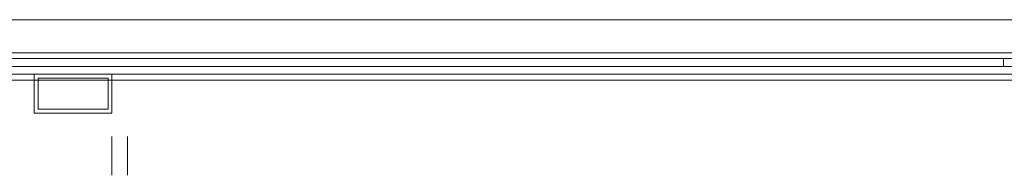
# Model space of a CAD drawing. Header units: millimetres. Extents: x -4395 to 65662, y -65530 to 6847.
# Tile 88 of 256: x 442 to 950, y -51769 to -51689. Entities that reach past the tile are written whole.
import ezdxf

# ---------------------------------------------------------------- set-up
doc = ezdxf.new("R2010")
doc.units = ezdxf.units.MM
doc.layers.add('R33_DET_lateral_C05', color=7, linetype='Continuous', lineweight=0)

msp = doc.modelspace()

# ---------------------------------------------------------------- linework, layer by layer
at = {"layer": 'R33_DET_lateral_C05'}
for p, q in [((360, -51689), (2740, -51689)), ((300, -51706), (2800, -51706)), ((300, -51709), (2800, -51709)), ((350, -51709), (949.25, -51709)), ((360, -51706), (2740, -51706)), ((360, -51709), (2740, -51709)), ((646.629, -51709), (646.64, -51709)), ((646.64, -51709), (646.659, -51709)), ((646.659, -51709), (646.684, -51709)), ((646.684, -51709), (646.718, -51709)), ((646.718, -51709), (646.758, -51709)), ((646.758, -51709), (646.806, -51709)), ((646.806, -51709), (646.861, -51709)), ((646.861, -51709), (646.922, -51709)), ((646.878, -51706), (646.889, -51706)), ((646.878, -51709), (646.889, -51709)), ((646.889, -51706), (646.906, -51706)), ((646.889, -51709), (646.906, -51709)), ((646.906, -51706), (646.93, -51706)), ((646.906, -51709), (646.93, -51709)), ((646.922, -51709), (646.99, -51709)), ((646.93, -51706), (646.96, -51706)), ((646.93, -51709), (646.96, -51709)), ((646.96, -51706), (646.997, -51706)), ((646.96, -51709), (646.997, -51709)), ((646.99, -51709), (647.065, -51709)), ((646.997, -51706), (647.041, -51706)), ((646.997, -51709), (647.041, -51709)), ((647.041, -51706), (647.091, -51706)), ((647.041, -51709), (647.091, -51709)), ((647.065, -51709), (647.146, -51709)), ((647.091, -51706), (647.147, -51706)), ((647.091, -51709), (647.147, -51709)), ((647.146, -51709), (647.234, -51709)), ((647.147, -51706), (647.21, -51706)), ((647.147, -51709), (647.21, -51709)), ((647.21, -51706), (647.278, -51706)), ((647.21, -51709), (647.278, -51709)), ((647.234, -51709), (647.327, -51709)), ((647.278, -51706), (647.353, -51706)), ((647.278, -51709), (647.353, -51709)), ((647.327, -51709), (647.426, -51709)), ((647.353, -51706), (647.433, -51706)), ((647.353, -51709), (647.433, -51709)), ((647.426, -51709), (647.53, -51709)), ((647.433, -51706), (647.518, -51706)), ((647.433, -51709), (647.518, -51709)), ((647.518, -51706), (647.609, -51706)), ((647.518, -51709), (647.609, -51709)), ((647.53, -51709), (647.64, -51709)), ((647.609, -51706), (647.705, -51706)), ((647.609, -51709), (647.705, -51709)), ((647.64, -51709), (647.755, -51709)), ((647.705, -51706), (647.805, -51706)), ((647.705, -51709), (647.805, -51709)), ((647.755, -51709), (647.874, -51709)), ((647.805, -51706), (647.91, -51706)), ((647.805, -51709), (647.91, -51709)), ((647.874, -51709), (647.997, -51709)), ((647.91, -51706), (648.02, -51706)), ((647.91, -51709), (648.02, -51709)), ((647.997, -51709), (648.125, -51709)), ((648.02, -51706), (648.133, -51706)), ((648.02, -51709), (648.133, -51709)), ((648.125, -51709), (648.256, -51709)), ((648.133, -51706), (648.25, -51706)), ((648.133, -51709), (648.25, -51709)), ((648.25, -51706), (648.37, -51706)), ((648.25, -51709), (648.37, -51709)), ((648.256, -51709), (648.391, -51709)), ((648.37, -51706), (648.494, -51706)), ((648.37, -51709), (648.494, -51709)), ((648.391, -51709), (648.529, -51709)), ((648.494, -51706), (648.62, -51706)), ((648.494, -51709), (648.62, -51709)), ((648.529, -51709), (648.67, -51709)), ((648.62, -51706), (648.749, -51706)), ((648.62, -51709), (648.749, -51709)), ((648.67, -51709), (648.812, -51709)), ((648.749, -51706), (648.88, -51706)), ((648.749, -51709), (648.88, -51709)), ((648.812, -51709), (648.957, -51709)), ((648.88, -51706), (649.013, -51706)), ((648.88, -51709), (649.013, -51709)), ((648.957, -51709), (649.104, -51709)), ((649.013, -51706), (649.147, -51706)), ((649.013, -51709), (649.147, -51709)), ((649.104, -51709), (649.252, -51709)), ((649.147, -51706), (649.283, -51706)), ((649.147, -51709), (649.283, -51709)), ((649.252, -51709), (649.401, -51709)), ((649.283, -51706), (649.419, -51706)), ((649.283, -51709), (649.419, -51709)), ((649.401, -51709), (649.55, -51709)), ((649.419, -51706), (649.556, -51706)), ((649.419, -51709), (649.556, -51709)), ((649.55, -51709), (649.7, -51709)), ((649.556, -51706), (649.694, -51706)), ((649.556, -51709), (649.694, -51709)), ((649.694, -51706), (649.831, -51706)), ((649.694, -51709), (649.831, -51709)), ((649.7, -51709), (649.849, -51709)), ((649.831, -51706), (649.967, -51706)), ((649.831, -51709), (649.967, -51709)), ((649.849, -51709), (649.998, -51709)), ((649.967, -51706), (650.103, -51706)), ((649.967, -51709), (650.103, -51709)), ((649.998, -51709), (650.146, -51709)), ((650.103, -51706), (650.237, -51706)), ((650.103, -51709), (650.237, -51709)), ((650.146, -51709), (650.293, -51709)), ((650.237, -51706), (650.37, -51706)), ((650.237, -51709), (650.37, -51709)), ((650.293, -51709), (650.438, -51709)), ((650.37, -51706), (650.501, -51706)), ((650.37, -51709), (650.501, -51709)), ((650.438, -51709), (650.58, -51709)), ((650.501, -51706), (650.63, -51706)), ((650.501, -51709), (650.63, -51709)), ((650.58, -51709), (650.721, -51709)), ((650.63, -51706), (650.756, -51706)), ((650.63, -51709), (650.756, -51709)), ((650.721, -51709), (650.859, -51709)), ((650.756, -51706), (650.88, -51706)), ((650.756, -51709), (650.88, -51709)), ((650.859, -51709), (650.994, -51709)), ((650.88, -51706), (651, -51706)), ((650.88, -51709), (651, -51709)), ((650.994, -51709), (651.125, -51709)), ((651, -51706), (651.117, -51706)), ((651, -51709), (651.117, -51709)), ((651.117, -51706), (651.23, -51706)), ((651.117, -51709), (651.23, -51709)), ((651.125, -51709), (651.253, -51709)), ((651.23, -51706), (651.34, -51706)), ((651.23, -51709), (651.34, -51709)), ((651.253, -51709), (651.376, -51709)), ((651.34, -51706), (651.445, -51706)), ((651.34, -51709), (651.445, -51709)), ((651.376, -51709), (651.495, -51709)), ((651.445, -51706), (651.545, -51706)), ((651.445, -51709), (651.545, -51709)), ((651.495, -51709), (651.61, -51709)), ((651.545, -51706), (651.641, -51706)), ((651.545, -51709), (651.641, -51709)), ((651.61, -51709), (651.72, -51709)), ((651.641, -51706), (651.732, -51706)), ((651.641, -51709), (651.732, -51709)), ((651.72, -51709), (651.824, -51709)), ((651.732, -51706), (651.817, -51706)), ((651.732, -51709), (651.817, -51709)), ((651.817, -51706), (651.897, -51706)), ((651.817, -51709), (651.897, -51709)), ((651.824, -51709), (651.923, -51709)), ((651.897, -51706), (651.972, -51706)), ((651.897, -51709), (651.972, -51709)), ((651.923, -51709), (652.016, -51709)), ((651.972, -51706), (652.04, -51706)), ((651.972, -51709), (652.04, -51709)), ((652.016, -51709), (652.104, -51709)), ((652.04, -51706), (652.103, -51706)), ((652.04, -51709), (652.103, -51709)), ((652.103, -51706), (652.159, -51706)), ((652.103, -51709), (652.159, -51709)), ((652.104, -51709), (652.185, -51709)), ((652.159, -51706), (652.209, -51706)), ((652.159, -51709), (652.209, -51709)), ((652.185, -51709), (652.26, -51709)), ((652.209, -51706), (652.253, -51706)), ((652.209, -51709), (652.253, -51709)), ((652.253, -51706), (652.29, -51706)), ((652.253, -51709), (652.29, -51709)), ((652.26, -51709), (652.328, -51709)), ((652.29, -51706), (652.32, -51706)), ((652.29, -51709), (652.32, -51709)), ((652.32, -51706), (652.344, -51706)), ((652.32, -51709), (652.344, -51709)), ((652.328, -51709), (652.389, -51709)), ((652.344, -51706), (652.361, -51706)), ((652.344, -51709), (652.361, -51709)), ((652.361, -51706), (652.372, -51706)), ((652.361, -51709), (652.372, -51709)), ((652.389, -51709), (652.444, -51709)), ((652.444, -51709), (652.492, -51709)), ((652.492, -51709), (652.532, -51709)), ((652.532, -51709), (652.566, -51709)), ((652.566, -51709), (652.591, -51709)), ((652.591, -51709), (652.61, -51709)), ((652.61, -51709), (652.621, -51709)), ((912.258, -51709), (912.273, -51709)), ((912.273, -51709), (912.296, -51709)), ((912.296, -51709), (912.325, -51709)), ((912.325, -51709), (912.362, -51709)), ((912.362, -51709), (912.406, -51709)), ((912.406, -51709), (912.457, -51709)), ((912.457, -51709), (912.515, -51709)), ((912.515, -51709), (912.58, -51709)), ((912.58, -51709), (912.652, -51709)), ((912.652, -51709), (912.73, -51709)), ((912.73, -51709), (912.814, -51709)), ((912.814, -51709), (912.905, -51709)), ((912.905, -51709), (913.001, -51709)), ((913.001, -51709), (913.102, -51709)), ((913.102, -51709), (913.209, -51709)), ((913.209, -51709), (913.322, -51709)), ((913.322, -51709), (913.439, -51709)), ((913.439, -51709), (913.56, -51709)), ((913.56, -51709), (913.686, -51709)), ((913.686, -51709), (913.815, -51709)), ((913.815, -51709), (913.948, -51709)), ((913.948, -51709), (914.085, -51709)), ((914.085, -51709), (914.224, -51709)), ((914.131, -51709), (914.144, -51709)), ((914.154, -51709), (914.137, -51709)), ((914.144, -51709), (914.164, -51709)), ((914.178, -51709), (914.154, -51709)), ((914.164, -51709), (914.192, -51709)), ((914.209, -51709), (914.178, -51709)), ((914.192, -51709), (914.227, -51709)), ((914.248, -51709), (914.209, -51709)), ((914.224, -51709), (914.366, -51709)), ((914.227, -51709), (914.269, -51709)), ((914.294, -51709), (914.248, -51709)), ((914.269, -51709), (914.318, -51709)), ((914.347, -51709), (914.294, -51709)), ((914.318, -51709), (914.374, -51709)), ((914.407, -51709), (914.347, -51709)), ((914.366, -51709), (914.51, -51709)), ((914.374, -51709), (914.437, -51709)), ((914.474, -51709), (914.407, -51709)), ((914.437, -51709), (914.507, -51709)), ((914.547, -51709), (914.474, -51709)), ((914.583, -51709), (914.507, -51709)), ((914.51, -51709), (914.656, -51709)), ((914.627, -51709), (914.547, -51709)), ((918.833, -51709), (914.583, -51709)), ((914.713, -51709), (914.627, -51709)), ((914.656, -51709), (914.803, -51709)), ((914.805, -51709), (914.713, -51709)), ((914.803, -51709), (914.951, -51709)), ((914.903, -51709), (914.805, -51709)), ((915.006, -51709), (914.903, -51709)), ((914.951, -51709), (915.1, -51709)), ((915.114, -51709), (915.006, -51709)), ((915.25, -51709), (915.1, -51709)), ((915.228, -51709), (915.114, -51709)), ((915.346, -51709), (915.228, -51709)), ((923.25, -51709), (915.25, -51709)), ((915.468, -51709), (915.346, -51709)), ((915.595, -51709), (915.468, -51709)), ((915.726, -51709), (915.595, -51709)), ((915.86, -51709), (915.726, -51709)), ((915.997, -51709), (915.86, -51709)), ((916.137, -51709), (915.997, -51709)), ((916.279, -51709), (916.137, -51709)), ((916.424, -51709), (916.279, -51709)), ((916.57, -51709), (916.424, -51709)), ((916.503, -51706), (916.514, -51706)), ((916.503, -51709), (916.514, -51709)), ((916.514, -51706), (916.531, -51706)), ((916.514, -51709), (916.531, -51709)), ((916.531, -51706), (916.555, -51706)), ((916.531, -51709), (916.555, -51709)), ((916.555, -51706), (916.585, -51706)), ((916.555, -51709), (916.585, -51709)), ((916.718, -51709), (916.57, -51709)), ((916.585, -51706), (916.622, -51706)), ((916.585, -51709), (916.622, -51709)), ((916.622, -51706), (916.666, -51706)), ((916.622, -51709), (916.666, -51709)), ((916.666, -51706), (916.716, -51706)), ((916.666, -51709), (916.716, -51709)), ((916.716, -51706), (916.772, -51706)), ((916.716, -51709), (916.772, -51709)), ((916.866, -51709), (916.718, -51709)), ((916.772, -51706), (916.835, -51706)), ((916.772, -51709), (916.835, -51709)), ((916.835, -51706), (916.903, -51706)), ((916.835, -51709), (916.903, -51709)), ((917.016, -51709), (916.866, -51709)), ((916.903, -51706), (916.978, -51706)), ((916.903, -51709), (916.978, -51709)), ((916.978, -51706), (917.058, -51706)), ((916.978, -51709), (917.058, -51709)), ((917.165, -51709), (917.016, -51709)), ((917.058, -51706), (917.143, -51706)), ((917.058, -51709), (917.143, -51709)), ((917.143, -51706), (917.234, -51706)), ((917.143, -51709), (917.234, -51709)), ((917.315, -51709), (917.165, -51709)), ((917.234, -51706), (917.33, -51706)), ((917.234, -51709), (917.33, -51709)), ((917.464, -51709), (917.315, -51709)), ((917.33, -51706), (917.43, -51706)), ((917.33, -51709), (917.43, -51709)), ((917.43, -51706), (917.535, -51706)), ((917.43, -51709), (917.535, -51709)), ((917.612, -51709), (917.464, -51709)), ((917.535, -51706), (917.645, -51706)), ((917.535, -51709), (917.645, -51709)), ((917.759, -51709), (917.612, -51709)), ((917.645, -51706), (917.758, -51706)), ((917.645, -51709), (917.758, -51709)), ((917.758, -51706), (917.875, -51706)), ((917.758, -51709), (917.875, -51709)), ((917.904, -51709), (917.759, -51709)), ((917.875, -51706), (917.995, -51706)), ((917.875, -51709), (917.995, -51709)), ((918.048, -51709), (917.904, -51709)), ((917.995, -51706), (918.119, -51706)), ((917.995, -51709), (918.119, -51709)), ((918.189, -51709), (918.048, -51709)), ((918.119, -51706), (918.245, -51706)), ((918.119, -51709), (918.245, -51709)), ((918.327, -51709), (918.189, -51709)), ((918.245, -51706), (918.374, -51706)), ((918.245, -51709), (918.374, -51709)), ((918.463, -51709), (918.327, -51709)), ((918.374, -51706), (918.505, -51706)), ((918.374, -51709), (918.505, -51709)), ((918.595, -51709), (918.463, -51709)), ((918.505, -51706), (918.638, -51706)), ((918.505, -51709), (918.638, -51709)), ((918.724, -51709), (918.595, -51709)), ((918.638, -51706), (918.772, -51706)), ((918.638, -51709), (918.772, -51709)), ((918.848, -51709), (918.724, -51709)), ((918.772, -51706), (918.908, -51706)), ((918.772, -51709), (918.908, -51709)), ((918.833, -51709), (918.916, -51709)), ((918.968, -51709), (918.848, -51709)), ((918.908, -51706), (919.044, -51706)), ((918.908, -51709), (919.044, -51709)), ((918.916, -51709), (919.004, -51709)), ((919.084, -51709), (918.968, -51709)), ((919.004, -51709), (919.098, -51709)), ((919.044, -51706), (919.181, -51706)), ((919.044, -51709), (919.181, -51709)), ((919.195, -51709), (919.084, -51709)), ((919.098, -51709), (919.198, -51709)), ((919.181, -51706), (919.319, -51706)), ((919.181, -51709), (919.319, -51709)), ((919.301, -51709), (919.195, -51709)), ((919.198, -51709), (919.303, -51709)), ((919.401, -51709), (919.301, -51709)), ((919.303, -51709), (919.413, -51709)), ((919.319, -51706), (919.456, -51706)), ((919.319, -51709), (919.456, -51709)), ((919.495, -51709), (919.401, -51709)), ((919.413, -51709), (919.528, -51709)), ((919.456, -51706), (919.592, -51706)), ((919.456, -51709), (919.592, -51709)), ((919.584, -51709), (919.495, -51709)), ((919.528, -51709), (919.648, -51709)), ((919.667, -51709), (919.584, -51709)), ((919.592, -51706), (919.728, -51706)), ((919.592, -51709), (919.728, -51709)), ((919.648, -51709), (919.771, -51709)), ((919.667, -51709), (923.917, -51709)), ((919.728, -51706), (919.862, -51706)), ((919.728, -51709), (919.862, -51709)), ((919.771, -51709), (919.899, -51709)), ((919.862, -51706), (919.995, -51706)), ((919.862, -51709), (919.995, -51709)), ((919.899, -51709), (920.031, -51709)), ((919.995, -51706), (920.126, -51706)), ((919.995, -51709), (920.126, -51709)), ((920.031, -51709), (920.165, -51709)), ((920.126, -51706), (920.255, -51706)), ((920.126, -51709), (920.255, -51709)), ((920.165, -51709), (920.303, -51709)), ((920.255, -51706), (920.381, -51706)), ((920.255, -51709), (920.381, -51709)), ((920.303, -51709), (920.443, -51709)), ((920.381, -51706), (920.505, -51706)), ((920.381, -51709), (920.505, -51709)), ((920.443, -51709), (920.586, -51709)), ((920.505, -51706), (920.625, -51706)), ((920.505, -51709), (920.625, -51709)), ((920.586, -51709), (920.731, -51709)), ((920.625, -51706), (920.742, -51706)), ((920.625, -51709), (920.742, -51709)), ((920.731, -51709), (920.877, -51709)), ((920.742, -51706), (920.855, -51706)), ((920.742, -51709), (920.855, -51709)), ((920.855, -51706), (920.965, -51706)), ((920.855, -51709), (920.965, -51709)), ((920.877, -51709), (921.024, -51709)), ((920.965, -51706), (921.07, -51706)), ((920.965, -51709), (921.07, -51709)), ((921.024, -51709), (921.173, -51709)), ((921.07, -51706), (921.17, -51706)), ((921.07, -51709), (921.17, -51709)), ((921.17, -51706), (921.266, -51706)), ((921.17, -51709), (921.266, -51709)), ((921.173, -51709), (921.321, -51709)), ((921.266, -51706), (921.357, -51706)), ((921.266, -51709), (921.357, -51709)), ((921.321, -51709), (921.47, -51709)), ((921.357, -51706), (921.442, -51706)), ((921.357, -51709), (921.442, -51709)), ((921.442, -51706), (921.522, -51706)), ((921.442, -51709), (921.522, -51709)), ((921.47, -51709), (921.619, -51709)), ((921.522, -51706), (921.597, -51706)), ((921.522, -51709), (921.597, -51709)), ((921.597, -51706), (921.665, -51706)), ((921.597, -51709), (921.665, -51709)), ((921.619, -51709), (921.767, -51709)), ((921.665, -51706), (921.728, -51706)), ((921.665, -51709), (921.728, -51709)), ((921.728, -51706), (921.784, -51706)), ((921.728, -51709), (921.784, -51709)), ((921.767, -51709), (921.914, -51709)), ((921.784, -51706), (921.834, -51706)), ((921.784, -51709), (921.834, -51709)), ((921.834, -51706), (921.878, -51706)), ((921.834, -51709), (921.878, -51709)), ((921.878, -51706), (921.915, -51706)), ((921.878, -51709), (921.915, -51709)), ((921.914, -51709), (922.06, -51709)), ((921.915, -51706), (921.945, -51706)), ((921.915, -51709), (921.945, -51709)), ((921.945, -51706), (921.969, -51706)), ((921.945, -51709), (921.969, -51709)), ((921.969, -51706), (921.986, -51706)), ((921.969, -51709), (921.986, -51709)), ((921.986, -51706), (921.997, -51706)), ((921.986, -51709), (921.997, -51709)), ((922.06, -51709), (922.204, -51709)), ((922.204, -51709), (922.346, -51709)), ((922.346, -51709), (922.486, -51709)), ((922.486, -51709), (922.623, -51709)), ((922.623, -51709), (922.757, -51709)), ((922.757, -51709), (922.887, -51709)), ((922.887, -51709), (923.014, -51709)), ((923.014, -51709), (923.136, -51709)), ((923.136, -51709), (923.255, -51709)), ((923.25, -51709), (923.397, -51709)), ((923.255, -51709), (923.368, -51709)), ((923.368, -51709), (923.477, -51709)), ((923.397, -51709), (923.544, -51709)), ((923.477, -51709), (923.581, -51709)), ((923.544, -51709), (923.69, -51709)), ((923.581, -51709), (923.679, -51709)), ((923.679, -51709), (923.772, -51709)), ((923.69, -51709), (923.835, -51709)), ((923.772, -51709), (923.858, -51709)), ((923.835, -51709), (923.979, -51709)), ((923.858, -51709), (923.939, -51709)), ((923.917, -51709), (923.988, -51709)), ((923.939, -51709), (924.013, -51709)), ((923.979, -51709), (924.121, -51709)), ((924.054, -51709), (923.988, -51709)), ((924.013, -51709), (924.08, -51709)), ((924.114, -51709), (924.054, -51709)), ((924.08, -51709), (924.141, -51709)), ((924.168, -51709), (924.114, -51709)), ((924.121, -51709), (924.261, -51709)), ((924.141, -51709), (924.196, -51709)), ((924.216, -51709), (924.168, -51709)), ((924.196, -51709), (924.243, -51709)), ((924.258, -51709), (924.216, -51709)), ((924.243, -51709), (924.283, -51709)), ((924.294, -51709), (924.258, -51709)), ((924.261, -51709), (924.398, -51709)), ((924.283, -51709), (924.316, -51709)), ((924.323, -51709), (924.294, -51709)), ((924.316, -51709), (924.342, -51709)), ((924.346, -51709), (924.323, -51709)), ((924.362, -51709), (924.346, -51709)), ((924.36, -51709), (924.371, -51709)), ((924.398, -51709), (924.533, -51709)), ((924.533, -51709), (924.664, -51709)), ((924.664, -51709), (924.792, -51709)), ((924.792, -51709), (924.917, -51709)), ((924.917, -51709), (925.037, -51709)), ((925.037, -51709), (925.153, -51709)), ((925.265, -51709), (925.153, -51709)), ((925.371, -51709), (925.265, -51709)), ((925.473, -51709), (925.371, -51709)), ((925.569, -51709), (925.473, -51709)), ((925.66, -51709), (925.569, -51709)), ((925.744, -51709), (925.66, -51709)), ((925.823, -51709), (925.744, -51709)), ((925.896, -51709), (925.823, -51709)), ((925.962, -51709), (925.896, -51709)), ((926.022, -51709), (925.962, -51709)), ((926.075, -51709), (926.022, -51709)), ((926.121, -51709), (926.075, -51709)), ((926.16, -51709), (926.121, -51709)), ((926.192, -51709), (926.16, -51709)), ((926.218, -51709), (926.192, -51709)), ((926.236, -51709), (926.218, -51709)), ((926.246, -51709), (926.236, -51709)), ((949.25, -51713), (949.25, -51709)), ((350, -51713), (2750, -51713)), ((350, -51713), (949.25, -51713)), ((646.629, -51713), (646.64, -51713)), ((646.64, -51713), (646.659, -51713)), ((646.659, -51713), (646.684, -51713)), ((646.684, -51713), (646.718, -51713)), ((646.718, -51713), (646.758, -51713)), ((646.758, -51713), (646.806, -51713)), ((646.806, -51713), (646.861, -51713)), ((646.861, -51713), (646.922, -51713)), ((646.878, -51713), (646.889, -51713)), ((646.889, -51713), (646.906, -51713)), ((646.906, -51713), (646.93, -51713)), ((646.922, -51713), (646.99, -51713)), ((646.93, -51713), (646.96, -51713)), ((646.96, -51713), (646.997, -51713)), ((646.99, -51713), (647.065, -51713)), ((646.997, -51713), (647.041, -51713)), ((647.041, -51713), (647.091, -51713)), ((647.065, -51713), (647.146, -51713)), ((647.091, -51713), (647.147, -51713)), ((647.146, -51713), (647.234, -51713)), ((647.147, -51713), (647.21, -51713)), ((647.21, -51713), (647.278, -51713)), ((647.234, -51713), (647.327, -51713)), ((647.278, -51713), (647.353, -51713)), ((647.327, -51713), (647.426, -51713)), ((647.353, -51713), (647.433, -51713)), ((647.426, -51713), (647.53, -51713)), ((647.433, -51713), (647.518, -51713)), ((647.518, -51713), (647.609, -51713)), ((647.53, -51713), (647.64, -51713)), ((647.609, -51713), (647.705, -51713)), ((647.64, -51713), (647.755, -51713)), ((647.705, -51713), (647.805, -51713)), ((647.755, -51713), (647.874, -51713)), ((647.805, -51713), (647.91, -51713)), ((647.874, -51713), (647.997, -51713)), ((647.91, -51713), (648.02, -51713)), ((647.997, -51713), (648.125, -51713)), ((648.02, -51713), (648.133, -51713)), ((648.125, -51713), (648.256, -51713)), ((648.133, -51713), (648.25, -51713)), ((648.25, -51713), (648.37, -51713)), ((648.256, -51713), (648.391, -51713)), ((648.37, -51713), (648.494, -51713)), ((648.391, -51713), (648.529, -51713)), ((648.494, -51713), (648.62, -51713)), ((648.529, -51713), (648.67, -51713)), ((648.62, -51713), (648.749, -51713)), ((648.67, -51713), (648.812, -51713)), ((648.749, -51713), (648.88, -51713)), ((648.812, -51713), (648.957, -51713)), ((648.88, -51713), (649.013, -51713)), ((648.957, -51713), (649.104, -51713)), ((649.013, -51713), (649.147, -51713)), ((649.104, -51713), (649.252, -51713)), ((649.147, -51713), (649.283, -51713)), ((649.252, -51713), (649.401, -51713)), ((649.283, -51713), (649.419, -51713)), ((649.401, -51713), (649.55, -51713)), ((649.419, -51713), (649.556, -51713)), ((649.55, -51713), (649.7, -51713)), ((649.556, -51713), (649.694, -51713)), ((649.694, -51713), (649.831, -51713)), ((649.7, -51713), (649.849, -51713)), ((649.831, -51713), (649.967, -51713)), ((649.849, -51713), (649.998, -51713)), ((649.967, -51713), (650.103, -51713)), ((649.998, -51713), (650.146, -51713)), ((650.103, -51713), (650.237, -51713)), ((650.146, -51713), (650.293, -51713)), ((650.237, -51713), (650.37, -51713)), ((650.293, -51713), (650.438, -51713)), ((650.37, -51713), (650.501, -51713)), ((650.438, -51713), (650.58, -51713)), ((650.501, -51713), (650.63, -51713)), ((650.58, -51713), (650.721, -51713)), ((650.63, -51713), (650.756, -51713)), ((650.721, -51713), (650.859, -51713)), ((650.756, -51713), (650.88, -51713)), ((650.859, -51713), (650.994, -51713)), ((650.88, -51713), (651, -51713)), ((650.994, -51713), (651.125, -51713)), ((651, -51713), (651.117, -51713)), ((651.117, -51713), (651.23, -51713)), ((651.125, -51713), (651.253, -51713)), ((651.23, -51713), (651.34, -51713)), ((651.253, -51713), (651.376, -51713)), ((651.34, -51713), (651.445, -51713)), ((651.376, -51713), (651.495, -51713)), ((651.445, -51713), (651.545, -51713)), ((651.495, -51713), (651.61, -51713)), ((651.545, -51713), (651.641, -51713)), ((651.61, -51713), (651.72, -51713)), ((651.641, -51713), (651.732, -51713)), ((651.72, -51713), (651.824, -51713)), ((651.732, -51713), (651.817, -51713)), ((651.817, -51713), (651.897, -51713)), ((651.824, -51713), (651.923, -51713)), ((651.897, -51713), (651.972, -51713)), ((651.923, -51713), (652.016, -51713)), ((651.972, -51713), (652.04, -51713)), ((652.016, -51713), (652.104, -51713)), ((652.04, -51713), (652.103, -51713)), ((652.103, -51713), (652.159, -51713)), ((652.104, -51713), (652.185, -51713)), ((652.159, -51713), (652.209, -51713)), ((652.185, -51713), (652.26, -51713)), ((652.209, -51713), (652.253, -51713)), ((652.253, -51713), (652.29, -51713)), ((652.26, -51713), (652.328, -51713)), ((652.29, -51713), (652.32, -51713)), ((652.32, -51713), (652.344, -51713)), ((652.328, -51713), (652.389, -51713)), ((652.344, -51713), (652.361, -51713)), ((652.361, -51713), (652.372, -51713)), ((652.389, -51713), (652.444, -51713)), ((652.444, -51713), (652.492, -51713)), ((652.492, -51713), (652.532, -51713)), ((652.532, -51713), (652.566, -51713)), ((652.566, -51713), (652.591, -51713)), ((652.591, -51713), (652.61, -51713)), ((652.61, -51713), (652.621, -51713)), ((912.258, -51713), (912.273, -51713)), ((912.273, -51713), (912.296, -51713)), ((912.296, -51713), (912.325, -51713)), ((912.325, -51713), (912.362, -51713)), ((912.362, -51713), (912.406, -51713)), ((912.406, -51713), (912.457, -51713)), ((912.457, -51713), (912.515, -51713)), ((912.515, -51713), (912.58, -51713)), ((912.58, -51713), (912.652, -51713)), ((912.652, -51713), (912.73, -51713)), ((912.73, -51713), (912.814, -51713)), ((912.814, -51713), (912.905, -51713)), ((912.905, -51713), (913.001, -51713)), ((913.001, -51713), (913.102, -51713)), ((913.102, -51713), (913.209, -51713)), ((913.209, -51713), (913.322, -51713)), ((913.322, -51713), (913.439, -51713)), ((913.439, -51713), (913.56, -51713)), ((913.56, -51713), (913.686, -51713)), ((913.686, -51713), (913.815, -51713)), ((913.815, -51713), (913.948, -51713)), ((913.948, -51713), (914.085, -51713)), ((914.085, -51713), (914.224, -51713)), ((914.131, -51713), (914.144, -51713)), ((914.154, -51713), (914.137, -51713)), ((914.144, -51713), (914.164, -51713)), ((914.178, -51713), (914.154, -51713)), ((914.164, -51713), (914.192, -51713)), ((914.209, -51713), (914.178, -51713)), ((914.192, -51713), (914.227, -51713)), ((914.248, -51713), (914.209, -51713)), ((914.224, -51713), (914.366, -51713)), ((914.227, -51713), (914.269, -51713)), ((914.294, -51713), (914.248, -51713)), ((914.269, -51713), (914.318, -51713)), ((914.347, -51713), (914.294, -51713)), ((914.318, -51713), (914.374, -51713)), ((914.407, -51713), (914.347, -51713)), ((914.366, -51713), (914.51, -51713)), ((914.374, -51713), (914.437, -51713)), ((914.474, -51713), (914.407, -51713)), ((914.437, -51713), (914.507, -51713)), ((914.547, -51713), (914.474, -51713)), ((914.583, -51713), (914.507, -51713)), ((914.51, -51713), (914.656, -51713)), ((914.627, -51713), (914.547, -51713)), ((918.833, -51713), (914.583, -51713)), ((914.713, -51713), (914.627, -51713)), ((914.656, -51713), (914.803, -51713)), ((914.805, -51713), (914.713, -51713)), ((914.803, -51713), (914.951, -51713)), ((914.903, -51713), (914.805, -51713)), ((915.006, -51713), (914.903, -51713)), ((914.951, -51713), (915.1, -51713)), ((915.114, -51713), (915.006, -51713)), ((915.25, -51713), (915.1, -51713)), ((915.228, -51713), (915.114, -51713)), ((915.346, -51713), (915.228, -51713)), ((923.25, -51713), (915.25, -51713)), ((915.468, -51713), (915.346, -51713)), ((915.595, -51713), (915.468, -51713)), ((915.726, -51713), (915.595, -51713)), ((915.86, -51713), (915.726, -51713)), ((915.997, -51713), (915.86, -51713)), ((916.137, -51713), (915.997, -51713)), ((916.279, -51713), (916.137, -51713)), ((916.424, -51713), (916.279, -51713)), ((916.57, -51713), (916.424, -51713)), ((916.503, -51713), (916.514, -51713)), ((916.514, -51713), (916.531, -51713)), ((916.531, -51713), (916.555, -51713)), ((916.555, -51713), (916.585, -51713)), ((916.718, -51713), (916.57, -51713)), ((916.585, -51713), (916.622, -51713)), ((916.622, -51713), (916.666, -51713)), ((916.666, -51713), (916.716, -51713)), ((916.716, -51713), (916.772, -51713)), ((916.866, -51713), (916.718, -51713)), ((916.772, -51713), (916.835, -51713)), ((916.835, -51713), (916.903, -51713)), ((917.016, -51713), (916.866, -51713)), ((916.903, -51713), (916.978, -51713)), ((916.978, -51713), (917.058, -51713)), ((917.165, -51713), (917.016, -51713)), ((917.058, -51713), (917.143, -51713)), ((917.143, -51713), (917.234, -51713)), ((917.315, -51713), (917.165, -51713)), ((917.234, -51713), (917.33, -51713)), ((917.464, -51713), (917.315, -51713)), ((917.33, -51713), (917.43, -51713)), ((917.43, -51713), (917.535, -51713)), ((917.612, -51713), (917.464, -51713)), ((917.535, -51713), (917.645, -51713)), ((917.759, -51713), (917.612, -51713)), ((917.645, -51713), (917.758, -51713)), ((917.758, -51713), (917.875, -51713)), ((917.904, -51713), (917.759, -51713)), ((917.875, -51713), (917.995, -51713)), ((918.048, -51713), (917.904, -51713)), ((917.995, -51713), (918.119, -51713)), ((918.189, -51713), (918.048, -51713)), ((918.119, -51713), (918.245, -51713)), ((918.327, -51713), (918.189, -51713)), ((918.245, -51713), (918.374, -51713)), ((918.463, -51713), (918.327, -51713)), ((918.374, -51713), (918.505, -51713)), ((918.595, -51713), (918.463, -51713)), ((918.505, -51713), (918.638, -51713)), ((918.724, -51713), (918.595, -51713)), ((918.638, -51713), (918.772, -51713)), ((918.848, -51713), (918.724, -51713)), ((918.772, -51713), (918.908, -51713)), ((918.833, -51713), (918.916, -51713)), ((918.968, -51713), (918.848, -51713)), ((918.908, -51713), (919.044, -51713)), ((918.916, -51713), (919.004, -51713)), ((919.084, -51713), (918.968, -51713)), ((919.004, -51713), (919.098, -51713)), ((919.044, -51713), (919.181, -51713)), ((919.195, -51713), (919.084, -51713)), ((919.098, -51713), (919.198, -51713)), ((919.319, -51713), (919.181, -51713)), ((919.301, -51713), (919.195, -51713)), ((919.198, -51713), (919.303, -51713)), ((919.401, -51713), (919.301, -51713)), ((919.303, -51713), (919.413, -51713)), ((919.319, -51713), (919.456, -51713)), ((919.495, -51713), (919.401, -51713)), ((919.413, -51713), (919.528, -51713)), ((919.456, -51713), (919.592, -51713)), ((919.584, -51713), (919.495, -51713)), ((919.528, -51713), (919.648, -51713)), ((919.667, -51713), (919.584, -51713)), ((919.592, -51713), (919.728, -51713)), ((919.648, -51713), (919.771, -51713)), ((919.667, -51713), (923.917, -51713)), ((919.728, -51713), (919.862, -51713)), ((919.771, -51713), (919.899, -51713)), ((919.862, -51713), (919.995, -51713)), ((919.899, -51713), (920.031, -51713)), ((919.995, -51713), (920.126, -51713)), ((920.031, -51713), (920.165, -51713)), ((920.126, -51713), (920.255, -51713)), ((920.165, -51713), (920.303, -51713)), ((920.255, -51713), (920.381, -51713)), ((920.303, -51713), (920.443, -51713)), ((920.381, -51713), (920.505, -51713)), ((920.443, -51713), (920.586, -51713)), ((920.505, -51713), (920.625, -51713)), ((920.586, -51713), (920.731, -51713)), ((920.625, -51713), (920.742, -51713)), ((920.731, -51713), (920.877, -51713)), ((920.742, -51713), (920.855, -51713)), ((920.855, -51713), (920.965, -51713)), ((920.877, -51713), (921.024, -51713)), ((920.965, -51713), (921.07, -51713)), ((921.024, -51713), (921.173, -51713)), ((921.07, -51713), (921.17, -51713)), ((921.17, -51713), (921.266, -51713)), ((921.173, -51713), (921.321, -51713)), ((921.266, -51713), (921.357, -51713)), ((921.321, -51713), (921.47, -51713)), ((921.357, -51713), (921.442, -51713)), ((921.442, -51713), (921.522, -51713)), ((921.47, -51713), (921.619, -51713)), ((921.522, -51713), (921.597, -51713)), ((921.597, -51713), (921.665, -51713)), ((921.619, -51713), (921.767, -51713)), ((921.665, -51713), (921.728, -51713)), ((921.728, -51713), (921.784, -51713)), ((921.767, -51713), (921.914, -51713)), ((921.784, -51713), (921.834, -51713)), ((921.834, -51713), (921.878, -51713)), ((921.878, -51713), (921.915, -51713)), ((921.914, -51713), (922.06, -51713)), ((921.915, -51713), (921.945, -51713)), ((921.945, -51713), (921.969, -51713)), ((921.969, -51713), (921.986, -51713)), ((921.986, -51713), (921.997, -51713)), ((922.06, -51713), (922.204, -51713)), ((922.204, -51713), (922.346, -51713)), ((922.346, -51713), (922.486, -51713)), ((922.486, -51713), (922.623, -51713)), ((922.623, -51713), (922.757, -51713)), ((922.757, -51713), (922.887, -51713)), ((922.887, -51713), (923.014, -51713)), ((923.014, -51713), (923.136, -51713)), ((923.136, -51713), (923.255, -51713)), ((923.25, -51713), (923.397, -51713)), ((923.255, -51713), (923.368, -51713)), ((923.368, -51713), (923.477, -51713)), ((923.397, -51713), (923.544, -51713)), ((923.477, -51713), (923.581, -51713)), ((923.544, -51713), (923.69, -51713)), ((923.581, -51713), (923.679, -51713)), ((923.679, -51713), (923.772, -51713)), ((923.69, -51713), (923.835, -51713)), ((923.772, -51713), (923.858, -51713)), ((923.835, -51713), (923.979, -51713)), ((923.858, -51713), (923.939, -51713)), ((923.917, -51713), (923.988, -51713)), ((923.939, -51713), (924.013, -51713)), ((923.979, -51713), (924.121, -51713)), ((924.054, -51713), (923.988, -51713)), ((924.013, -51713), (924.08, -51713)), ((924.114, -51713), (924.054, -51713)), ((924.08, -51713), (924.141, -51713)), ((924.168, -51713), (924.114, -51713)), ((924.121, -51713), (924.261, -51713)), ((924.141, -51713), (924.196, -51713)), ((924.216, -51713), (924.168, -51713)), ((924.196, -51713), (924.243, -51713)), ((924.258, -51713), (924.216, -51713)), ((924.243, -51713), (924.283, -51713)), ((924.294, -51713), (924.258, -51713)), ((924.261, -51713), (924.398, -51713)), ((924.283, -51713), (924.316, -51713)), ((924.323, -51713), (924.294, -51713)), ((924.316, -51713), (924.342, -51713)), ((924.346, -51713), (924.323, -51713)), ((924.362, -51713), (924.346, -51713)), ((924.36, -51713), (924.371, -51713)), ((924.398, -51713), (924.533, -51713)), ((924.533, -51713), (924.664, -51713)), ((924.664, -51713), (924.792, -51713)), ((924.792, -51713), (924.917, -51713)), ((924.917, -51713), (925.037, -51713)), ((925.037, -51713), (925.153, -51713)), ((925.265, -51713), (925.153, -51713)), ((925.371, -51713), (925.265, -51713)), ((925.473, -51713), (925.371, -51713)), ((925.569, -51713), (925.473, -51713)), ((925.66, -51713), (925.569, -51713)), ((925.744, -51713), (925.66, -51713)), ((925.823, -51713), (925.744, -51713)), ((925.896, -51713), (925.823, -51713)), ((925.962, -51713), (925.896, -51713)), ((926.022, -51713), (925.962, -51713)), ((926.075, -51713), (926.022, -51713)), ((926.121, -51713), (926.075, -51713)), ((926.16, -51713), (926.121, -51713)), ((926.192, -51713), (926.16, -51713)), ((926.218, -51713), (926.192, -51713)), ((926.236, -51713), (926.218, -51713)), ((926.246, -51713), (926.236, -51713)), ((350, -51717), (2750, -51717)), ((360, -51717), (2740, -51717)), ((450, -51737), (450, -51717)), ((450, -51717), (490, -51717)), ((452, -51719), (452, -51735)), ((452, -51719), (488, -51719)), ((488, -51719), (488, -51735)), ((490, -51737), (490, -51717)), ((646.878, -51717), (646.889, -51717)), ((646.889, -51717), (646.906, -51717)), ((646.906, -51717), (646.93, -51717)), ((646.93, -51717), (646.96, -51717)), ((646.96, -51717), (646.997, -51717)), ((646.997, -51717), (647.041, -51717)), ((647.041, -51717), (647.091, -51717)), ((647.091, -51717), (647.147, -51717)), ((647.147, -51717), (647.21, -51717)), ((647.21, -51717), (647.278, -51717)), ((647.278, -51717), (647.353, -51717)), ((647.353, -51717), (647.433, -51717)), ((647.433, -51717), (647.518, -51717)), ((647.518, -51717), (647.609, -51717)), ((647.609, -51717), (647.705, -51717)), ((647.705, -51717), (647.805, -51717)), ((647.805, -51717), (647.91, -51717)), ((647.91, -51717), (648.02, -51717)), ((648.02, -51717), (648.133, -51717)), ((648.133, -51717), (648.25, -51717)), ((648.25, -51717), (648.37, -51717)), ((648.37, -51717), (648.494, -51717)), ((648.494, -51717), (648.62, -51717)), ((648.62, -51717), (648.749, -51717)), ((648.749, -51717), (648.88, -51717)), ((648.88, -51717), (649.013, -51717)), ((649.013, -51717), (649.147, -51717)), ((649.147, -51717), (649.283, -51717)), ((649.283, -51717), (649.419, -51717)), ((649.419, -51717), (649.556, -51717)), ((649.556, -51717), (649.694, -51717)), ((649.694, -51717), (649.831, -51717)), ((649.831, -51717), (649.967, -51717)), ((649.967, -51717), (650.103, -51717)), ((650.103, -51717), (650.237, -51717)), ((650.237, -51717), (650.37, -51717)), ((650.37, -51717), (650.501, -51717)), ((650.501, -51717), (650.63, -51717)), ((650.63, -51717), (650.756, -51717)), ((650.756, -51717), (650.88, -51717)), ((650.88, -51717), (651, -51717)), ((651, -51717), (651.117, -51717)), ((651.117, -51717), (651.23, -51717)), ((651.23, -51717), (651.34, -51717)), ((651.34, -51717), (651.445, -51717)), ((651.445, -51717), (651.545, -51717)), ((651.545, -51717), (651.641, -51717)), ((651.641, -51717), (651.732, -51717)), ((651.732, -51717), (651.817, -51717)), ((651.817, -51717), (651.897, -51717)), ((651.897, -51717), (651.972, -51717)), ((651.972, -51717), (652.04, -51717)), ((652.04, -51717), (652.103, -51717)), ((652.103, -51717), (652.159, -51717)), ((652.159, -51717), (652.209, -51717)), ((652.209, -51717), (652.253, -51717)), ((652.253, -51717), (652.29, -51717)), ((652.29, -51717), (652.32, -51717)), ((652.32, -51717), (652.344, -51717)), ((652.344, -51717), (652.361, -51717)), ((652.361, -51717), (652.372, -51717)), ((916.503, -51717), (916.514, -51717)), ((916.514, -51717), (916.531, -51717)), ((916.531, -51717), (916.555, -51717)), ((916.555, -51717), (916.585, -51717)), ((916.585, -51717), (916.622, -51717)), ((916.622, -51717), (916.666, -51717)), ((916.666, -51717), (916.716, -51717)), ((916.716, -51717), (916.772, -51717)), ((916.772, -51717), (916.835, -51717)), ((916.835, -51717), (916.903, -51717)), ((916.903, -51717), (916.978, -51717)), ((916.978, -51717), (917.058, -51717)), ((917.058, -51717), (917.143, -51717)), ((917.143, -51717), (917.234, -51717)), ((917.234, -51717), (917.33, -51717)), ((917.33, -51717), (917.43, -51717)), ((917.43, -51717), (917.535, -51717)), ((917.535, -51717), (917.645, -51717)), ((917.645, -51717), (917.758, -51717)), ((917.758, -51717), (917.875, -51717)), ((917.875, -51717), (917.995, -51717)), ((917.995, -51717), (918.119, -51717)), ((918.119, -51717), (918.245, -51717)), ((918.245, -51717), (918.374, -51717)), ((918.374, -51717), (918.505, -51717)), ((918.505, -51717), (918.638, -51717)), ((918.638, -51717), (918.772, -51717)), ((918.772, -51717), (918.908, -51717)), ((918.908, -51717), (919.044, -51717)), ((919.044, -51717), (919.181, -51717)), ((919.319, -51717), (919.181, -51717)), ((919.319, -51717), (919.456, -51717)), ((919.456, -51717), (919.592, -51717)), ((919.592, -51717), (919.728, -51717)), ((919.728, -51717), (919.862, -51717)), ((919.862, -51717), (919.995, -51717)), ((919.995, -51717), (920.126, -51717)), ((920.126, -51717), (920.255, -51717)), ((920.255, -51717), (920.381, -51717)), ((920.381, -51717), (920.505, -51717)), ((920.505, -51717), (920.625, -51717)), ((920.625, -51717), (920.742, -51717)), ((920.742, -51717), (920.855, -51717)), ((920.855, -51717), (920.965, -51717)), ((920.965, -51717), (921.07, -51717)), ((921.07, -51717), (921.17, -51717)), ((921.17, -51717), (921.266, -51717)), ((921.266, -51717), (921.357, -51717)), ((921.357, -51717), (921.442, -51717)), ((921.442, -51717), (921.522, -51717)), ((921.522, -51717), (921.597, -51717)), ((921.597, -51717), (921.665, -51717)), ((921.665, -51717), (921.728, -51717)), ((921.728, -51717), (921.784, -51717)), ((921.784, -51717), (921.834, -51717)), ((921.834, -51717), (921.878, -51717)), ((921.878, -51717), (921.915, -51717)), ((921.915, -51717), (921.945, -51717)), ((921.945, -51717), (921.969, -51717)), ((921.969, -51717), (921.986, -51717)), ((921.986, -51717), (921.997, -51717)), ((360, -51720), (2740, -51720)), ((450, -51737), (490, -51737)), ((452, -51735), (488, -51735)), ((490, -51749), (490, -51749.012)), ((490, -51749.012), (490, -51749.05)), ((490, -51749.05), (490, -51749.112)), ((490, -51749.112), (490, -51749.198)), ((490, -51749.198), (490, -51749.309)), ((490, -51749.309), (490, -51749.444)), ((490, -51749.444), (490, -51749.603)), ((490, -51749.603), (490, -51749.785)), ((498, -51749), (498, -51749.012)), ((498, -51749.012), (498, -51749.05)), ((498, -51749.05), (498, -51749.112)), ((498, -51749.112), (498, -51749.198)), ((498, -51749.198), (498, -51749.309)), ((498, -51749.309), (498, -51749.444)), ((498, -51749.444), (498, -51749.603)), ((498, -51749.603), (498, -51749.785)), ((490, -51749.785), (490, -51749.99)), ((490, -51749.99), (490, -51750.218)), ((490, -51750.218), (490, -51750.467)), ((490, -51750.467), (490, -51750.738)), ((490, -51750.738), (490, -51751.029)), ((490, -51751.029), (490, -51751.34)), ((490, -51751.34), (490, -51751.669)), ((490, -51751.669), (490, -51752.018)), ((490, -51752.018), (490, -51752.383)), ((490, -51752.383), (490, -51752.765)), ((490, -51752.765), (490, -51753.163)), ((490, -51753.007), (490, -51753.03)), ((490, -51753.03), (490, -51753.067)), ((490, -51753.067), (490, -51753.119)), ((490, -51753.119), (490, -51753.186)), ((490, -51753.163), (490, -51753.575)), ((490, -51753.186), (490, -51753.267)), ((490, -51753.267), (490, -51753.362)), ((490, -51753.362), (490, -51753.471)), ((490, -51753.471), (490, -51753.594)), ((490, -51753.575), (490, -51754)), ((490, -51753.594), (490, -51753.731)), ((490, -51753.731), (490, -51753.88)), ((490, -51753.88), (490, -51754.043)), ((490, -51754), (490, -51754.438)), ((490, -51754.043), (490, -51754.217)), ((490, -51754.217), (490, -51754.404)), ((490, -51754.404), (490, -51754.602)), ((490, -51754.438), (490, -51754.887)), ((490, -51754.602), (490, -51754.811)), ((498, -51749.785), (498, -51749.99)), ((498, -51749.99), (498, -51750.218)), ((498, -51750.218), (498, -51750.467)), ((498, -51750.467), (498, -51750.738)), ((498, -51750.738), (498, -51751.029)), ((498, -51751.029), (498, -51751.34)), ((498, -51751.34), (498, -51751.669)), ((498, -51751.669), (498, -51752.018)), ((498, -51752.018), (498, -51752.383)), ((498, -51752.383), (498, -51752.765)), ((498, -51752.765), (498, -51753.163)), ((498, -51753.163), (498, -51753.575)), ((498, -51753.575), (498, -51754)), ((498, -51754), (498, -51754.438)), ((498, -51754.438), (498, -51754.887)), ((490, -51754.811), (490, -51755.03)), ((490, -51754.887), (490, -51755.347)), ((490, -51755.03), (490, -51755.259)), ((490, -51755.259), (490, -51755.498)), ((490, -51755.347), (490, -51755.815)), ((490, -51755.498), (490, -51755.745)), ((490, -51755.745), (490, -51756)), ((490, -51755.815), (490, -51756.292)), ((490, -51756), (490, -51756.263)), ((490, -51756.263), (490, -51756.532)), ((490, -51756.292), (490, -51756.775)), ((490, -51756.532), (490, -51756.808)), ((490, -51756.775), (490, -51757.264)), ((490, -51756.808), (490, -51757.089)), ((490, -51757.089), (490, -51757.375)), ((490, -51757.264), (490, -51757.757)), ((490, -51757.375), (490, -51757.665)), ((490, -51757.665), (490, -51757.958)), ((490, -51757.757), (490, -51758.253)), ((490, -51757.958), (490, -51758.254)), ((490, -51758.253), (490, -51758.751)), ((490, -51758.254), (490, -51758.552)), ((490, -51758.552), (490, -51758.85)), ((490, -51758.751), (490, -51759.249)), ((490, -51758.85), (490, -51759.15)), ((490, -51759.15), (490, -51759.448)), ((490, -51759.249), (490, -51759.747)), ((490, -51759.448), (490, -51759.746)), ((490, -51759.746), (490, -51760.042)), ((490, -51759.747), (490, -51760.243)), ((498, -51754.887), (498, -51755.347)), ((498, -51755.347), (498, -51755.815)), ((498, -51755.815), (498, -51756.292)), ((498, -51756.292), (498, -51756.775)), ((498, -51756.775), (498, -51757.264)), ((498, -51757.264), (498, -51757.757)), ((498, -51757.757), (498, -51758.253)), ((498, -51758.253), (498, -51758.751)), ((498, -51758.751), (498, -51759.249)), ((498, -51759.249), (498, -51759.747)), ((498, -51759.747), (498, -51760.243)), ((490, -51760.042), (490, -51760.335)), ((490, -51760.243), (490, -51760.736)), ((490, -51760.335), (490, -51760.625)), ((490, -51760.625), (490, -51760.911)), ((490, -51760.736), (490, -51761.225)), ((490, -51760.911), (490, -51761.192)), ((490, -51761.192), (490, -51761.468)), ((490, -51761.225), (490, -51761.708)), ((490, -51761.468), (490, -51761.737)), ((490, -51761.708), (490, -51762.185)), ((490, -51761.737), (490, -51762)), ((490, -51762), (490, -51762.255)), ((490, -51762.185), (490, -51762.653)), ((490, -51762.255), (490, -51762.502)), ((490, -51762.502), (490, -51762.741)), ((490, -51762.653), (490, -51763.113)), ((490, -51762.741), (490, -51762.97)), ((490, -51762.97), (490, -51763.189)), ((490, -51763.113), (490, -51763.562)), ((490, -51763.189), (490, -51763.398)), ((490, -51763.398), (490, -51763.596)), ((490, -51763.562), (490, -51764)), ((490, -51763.596), (490, -51763.783)), ((490, -51763.783), (490, -51763.957)), ((490, -51763.957), (490, -51764.12)), ((490, -51764), (490, -51764.425)), ((490, -51764.12), (490, -51764.269)), ((490, -51764.269), (490, -51764.406)), ((490, -51764.406), (490, -51764.529)), ((490, -51764.425), (490, -51764.837)), ((490, -51764.529), (490, -51764.638)), ((490, -51764.638), (490, -51764.733)), ((490, -51764.733), (490, -51764.814)), ((490, -51764.814), (490, -51764.881)), ((490, -51764.837), (490, -51765.235)), ((498, -51760.243), (498, -51760.736)), ((498, -51760.736), (498, -51761.225)), ((498, -51761.225), (498, -51761.708)), ((498, -51761.708), (498, -51762.185)), ((498, -51762.185), (498, -51762.653)), ((498, -51762.653), (498, -51763.113)), ((498, -51763.113), (498, -51763.562)), ((498, -51763.562), (498, -51764)), ((498, -51764), (498, -51764.425)), ((498, -51764.425), (498, -51764.837)), ((498, -51764.837), (498, -51765.235)), ((490, -51764.881), (490, -51764.933)), ((490, -51764.933), (490, -51764.97)), ((490, -51764.97), (490, -51764.993)), ((490, -51765.235), (490, -51765.617)), ((490, -51765.617), (490, -51765.982)), ((490, -51765.982), (490, -51766.331)), ((490, -51766.331), (490, -51766.66)), ((490, -51766.66), (490, -51766.971)), ((490, -51766.971), (490, -51767.262)), ((490, -51767.262), (490, -51767.533)), ((490, -51767.533), (490, -51767.782)), ((490, -51767.782), (490, -51768.01)), ((490, -51768.01), (490, -51768.215)), ((490, -51768.215), (490, -51768.397)), ((490, -51768.397), (490, -51768.556)), ((490, -51768.556), (490, -51768.691)), ((490, -51768.691), (490, -51768.802)), ((490, -51768.802), (490, -51768.888)), ((490, -51768.888), (490, -51768.95)), ((490, -51768.95), (490, -51768.988)), ((490, -51768.988), (490, -51769)), ((498, -51765.235), (498, -51765.617)), ((498, -51765.617), (498, -51765.982)), ((498, -51765.982), (498, -51766.331)), ((498, -51766.331), (498, -51766.66)), ((498, -51766.66), (498, -51766.971)), ((498, -51766.971), (498, -51767.262)), ((498, -51767.262), (498, -51767.533)), ((498, -51767.533), (498, -51767.782)), ((498, -51767.782), (498, -51768.01)), ((498, -51768.01), (498, -51768.215)), ((498, -51768.215), (498, -51768.397)), ((498, -51768.397), (498, -51768.556)), ((498, -51768.556), (498, -51768.691)), ((498, -51768.691), (498, -51768.802)), ((498, -51768.802), (498, -51768.888)), ((498, -51768.888), (498, -51768.95)), ((498, -51768.95), (498, -51768.988)), ((498, -51768.988), (498, -51769))]:
    msp.add_line(p, q, dxfattribs=at)

doc.saveas('drawing.dxf')
